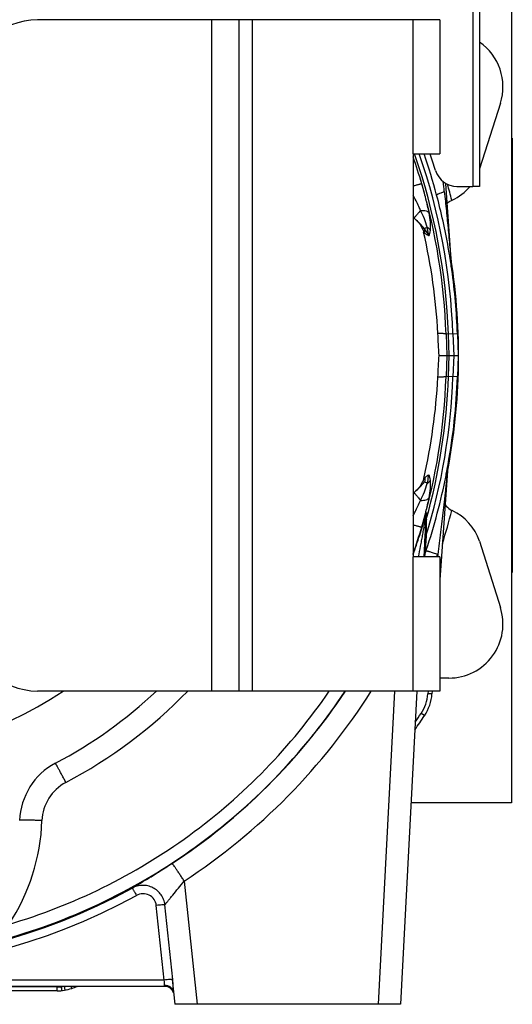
# Model space of a CAD drawing. Extents: x -1709 to 1181, y 8 to 1580.
# Tile 49 of 70: x -62 to 48, y 666 to 886. Entities that reach past the tile are written whole.
import ezdxf

# ---------------------------------------------------------------- set-up
doc = ezdxf.new("R2010")
doc.units = 0
doc.header["$LTSCALE"] = 65.395
doc.layers.get('0').update_dxf_attribs({"linetype": 'CONTINUOUS'})

msp = doc.modelspace()

# ---------------------------------------------------------------- linework, layer by layer
at = {"color": 3, "linetype": 'CONTINUOUS'}
for p, q in [((39.22, 941.86), (39.22, 848.91)), ((40.72, 942.18), (40.72, 848.91)), ((35.67, 848.91), (39.22, 848.91))]:
    msp.add_line(p, q, dxfattribs=at)
at = {"color": 6, "linetype": 'CONTINUOUS'}
for p, q in [((47.85, 921.16), (47.85, 711.16)), ((45.4, 867.48), (40.72, 852.83)), ((34.5, 830.5), (33.17, 849.59)), ((34.51, 830.45), (34.5, 830.5)), ((34.51, 830.43), (34.51, 830.45)), ((34.51, 830.39), (34.51, 830.43)), ((34.52, 830.34), (34.51, 830.39)), ((34.52, 830.29), (34.52, 830.34)), ((34.52, 830.28), (34.52, 830.29)), ((34.53, 830.24), (34.52, 830.28)), ((35.77, 815.98), (35.94, 811.16)), ((31.66, 811.16), (35.94, 811.16)), ((35.94, 811.16), (35.77, 806.34)), ((33.63, 786.4), (31.86, 760.97)), ((28.72, 775.03), (28.25, 766.16)), ((40.68, 769.61), (45.4, 754.84)), ((33.85, 739.05), (31.86, 739.05)), ((26.68, 736.16), (23.01, 666.16)), ((30.12, 736.16), (30.08, 735.53)), ((47.85, 711.16), (25.37, 711.16)), ((-28.04, 671.71), (-27.46, 666.16)), ((-29.68, 670.16), (-174.61, 670.16)), ((-53.81, 669.16), (-150.48, 669.16)), ((23.01, 666.16), (-27.46, 666.16))]:
    msp.add_line(p, q, dxfattribs=at)
at = {"color": 7, "linetype": 'CONTINUOUS'}
for p, q in [((-13.15, 886.16), (-58.15, 886.16)), ((-13.15, 886.16), (-13.15, 736.16)), ((31.86, 886.16), (-13.14, 886.16)), ((31.86, 886.16), (31.86, 856.16)), ((25.86, 856.16), (31.86, 856.16)), ((25.86, 856.16), (25.86, 766.16)), ((40.72, 848.91), (39.22, 848.91)), ((31.86, 766.16), (25.86, 766.16)), ((31.86, 766.16), (31.86, 736.16)), ((-13.15, 736.16), (-58.15, 736.16)), ((31.86, 736.16), (-13.14, 736.16))]:
    msp.add_line(p, q, dxfattribs=at)
at = {"color": 9, "linetype": 'CONTINUOUS'}
for p, q in [((-19.15, 736.16), (-19.15, 886.16)), ((-10.14, 886.16), (-10.14, 736.16)), ((25.86, 856.16), (25.86, 886.16)), ((27.8, 849.45), (27.78, 849.51)), ((35.77, 815.98), (33.22, 815.89)), ((33.22, 815.89), (33.38, 811.16)), ((33.93, 811.16), (33.76, 815.91)), ((34.76, 815.94), (34.93, 811.16)), ((33.38, 811.16), (33.22, 806.43)), ((33.76, 806.41), (33.93, 811.16)), ((34.93, 811.16), (34.76, 806.38)), ((35.77, 806.34), (33.22, 806.43)), ((28.81, 774.51), (28.74, 770.73)), ((28.88, 776.06), (28.81, 774.51)), ((27.78, 772.81), (27.8, 772.87)), ((28.81, 774.27), (28.79, 773.55)), ((28.74, 770.73), (28.47, 766.61)), ((28.75, 771.27), (28.74, 770.73)), ((28.64, 769.21), (28.51, 767.19)), ((25.86, 736.16), (25.86, 766.16)), ((28.47, 766.64), (28.47, 766.61)), ((21.69, 736.16), (18.02, 666.16)), ((29.21, 736.16), (29.16, 735.54)), ((29.21, 736.16), (29.16, 735.54)), ((28.41, 730.66), (27.66, 731.16)), ((-25.36, 693.71), (-22.46, 666.16)), ((-29.84, 671.58), (-31.6, 688.25)), ((-27.91, 671.7), (-29.66, 688.37)), ((-29.84, 671.58), (-174.45, 671.58)), ((-53.81, 670.06), (-150.48, 670.06)), ((-53.81, 669.16), (-53.81, 670.06)), ((-52.82, 670.11), (-52.83, 670.16)), ((-50.52, 669.71), (-50.68, 670.16)), ((-29.68, 670.16), (-29.73, 670.36))]:
    msp.add_line(p, q, dxfattribs=at)
at = {"color": 2, "linetype": 'CONTINUOUS'}
for p, q in [((48.05, 859.66), (48.05, 762.66)), ((34.53, 830.23), (34.53, 830.25)), ((47.95, 817.08), (47.95, 815.74)), ((47.95, 804.16), (47.95, 802.16)), ((33.67, 786.72), (33.67, 786.71)), ((31.35, 766.7), (31.31, 766.16))]:
    msp.add_line(p, q, dxfattribs=at)
at = {"color": 9, "linetype": 'CONTINUOUS'}
for points in [[(28.79, 773.55), (28.79, 773.28), (28.75, 771.27)], [(28.74, 770.73), (28.67, 769.68), (28.64, 769.21)]]:
    msp.add_lwpolyline(points, dxfattribs=at)
at = {"color": 7, "linetype": 'CONTINUOUS'}
for centre, start, end in [((-58.15, 871.16), 90, 180), ((-58.15, 751.16), 180, 270)]:
    msp.add_arc(centre, 15, start, end, dxfattribs=at)
at = {"color": 6, "linetype": 'CONTINUOUS'}
for centre, radius, start, end in [((33.85, 871.16), 12.11, 342.2994, 55.4507), ((29.85, 856.16), 11.36, 294.623, 320.3399), ((-102.15, 811.16), 138, 10.0578, 15.0438), ((0.29, 811.06), 40.12, 50.1156, 50.4106), ((16.75, 830.76), 14.45, 48.9206, 50.1217), ((-100.34, 809.05), 131.92, 3.0499, 12.9733), ((-102.15, 811.16), 138.18, 349.1402, 8.8938), ((-102.15, 811.16), 138, 7.9898, 8.1392), ((-100.35, 813.28), 131.94, 347.0272, 356.9496), ((-102.15, 811.16), 138, 348.9421, 349.7957), ((-102.15, 811.16), 138, 341.1665, 348.3289), ((0.29, 811.26), 40.12, 309.5894, 309.8844), ((16.75, 791.56), 14.45, 309.8785, 311.0797), ((36.26, 780.13), 4, 244.3697, 245.377), ((29.85, 766.16), 11.36, 17.7006, 65.3771), ((33.2, 765), 5, 161.1664, 166.5486), ((33.85, 751.16), 12.11, 270, 17.7006), ((-102.15, 811.16), 90, 236.4547, 303.5453), ((-102.15, 811.16), 103, 297.7632, 313.2679), ((20.1, 736.22), 10, 326.1677, 356), ((-102.15, 818.16), 157.17, 324.7674, 326.1677), ((-47.18, 706.74), 15, 117.7632, 178.0038), ((-53.81, 679.16), 10, 270, 289.1759), ((-102.15, 818.16), 157.17, 289.1759, 289.6516), ((-29.68, 668.16), 2, 16.4999, 90)]:
    msp.add_arc(centre, radius, start, end, dxfattribs=at)
at = {"color": 9, "linetype": 'CONTINUOUS'}
for centre, radius, start, end in [((-102.15, 811.16), 135.99, 2, 19.3249), ((-102.15, 811.16), 136.99, 2, 19.1787), ((-102.74, 810.95), 138.63, 15.0644, 19.0343), ((-102.14, 811.22), 135.45, 16.4234, 19.0803), ((-102.2, 811.22), 135.5, 16.4155, 19.0655), ((-102.14, 811.23), 135.44, 1.9688, 16.3898), ((-621.75, 776.16), 658.49, 6.24235, 6.43613), ((-102.15, 811.16), 140.99, 14.2222, 15.7288), ((5.14, 809.01), 37.58, 51.6479, 52.1021), ((-102.15, 811.16), 138, 9.1731, 9.3948), ((-102.15, 811.16), 138, 8.1392, 8.8165), ((-102.15, 811.16), 138, 7.9479, 7.9898), ((-102.14, 811.09), 135.44, 343.6102, 358.0312), ((-102.15, 811.16), 136.99, 342.8327, 358), ((-102.15, 811.16), 135.99, 344.3652, 358), ((5.02, 813.46), 37.77, 307.8953, 308.3472), ((33.61, 773.16), 4.98, 164.3063, 176.98), ((33.69, 774.76), 4.98, 164.9366, 176.9828), ((-102.15, 811.16), 140.99, 342.653, 345.7778), ((-102.2, 811.1), 135.5, 340.935, 343.5845), ((-102.14, 811.1), 135.45, 340.9236, 343.5766), ((-102.15, 811.09), 135.45, 213.5898, 326.4103), ((-102.15, 811.29), 108, 297.7633, 315.9142), ((-102.15, 811.03), 135.44, 303.1475, 326.4369), ((-102.15, 811.29), 140.44, 303.1465, 327.6553), ((20.17, 736.17), 9.01, 326.1672, 355.9833), ((-102.15, 818.16), 156.26, 325.3006, 326.1677), ((-47.18, 706.87), 10, 117.7633, 178.0037), ((-102.15, 708.79), 45, 326.6025, 358.0037), ((-102.15, 811.03), 135.59, 241.2819, 298.7181), ((-102.15, 811.14), 137.58, 241.2823, 298.7177), ((-53.81, 679.06), 9.01, 270.0024, 276.3133), ((-54, 679.93), 9.9, 276.9017, 278.9882)]:
    msp.add_arc(centre, radius, start, end, dxfattribs=at)
at = {"color": 3, "linetype": 'CONTINUOUS'}
for centre, radius, start, end in [((-102.15, 812.16), 139, 16.8538, 18.4545), ((35.67, 853.91), 5, 196.8538, 270)]:
    msp.add_arc(centre, radius, start, end, dxfattribs=at)
at = {"color": 2, "linetype": 'CONTINUOUS'}
for centre, radius, start, end in [((36.26, 842.19), 4, 114.6231, 115.6304), ((-102.15, 811.16), 138, 9.3948, 10.0578), ((-102.15, 811.16), 138, 8.8165, 9.1731), ((38.49, 830.78), 4, 184.0002, 187.9434), ((-102.15, 811.16), 138, 2, 7.9479), ((-102.15, 811.16), 138, 349.7957, 358), ((36.63, 786.19), 3, 170.0309, 176), ((-102.15, 811.16), 138, 348.3289, 348.9421), ((-102.42, 811.27), 141, 341.3407, 341.5715)]:
    msp.add_arc(centre, radius, start, end, dxfattribs=at)
at = {"color": 6, "linetype": 'CONTINUOUS'}
for centre, major_axis, start_param, end_param in [((25.26, 610.44), (-14.75, 429.81), -1.086108, -1.073156), ((25.26, 1011.88), (14.75, 429.81), -2.068436, -2.055485)]:
    msp.add_ellipse(centre, major_axis=major_axis, ratio=0.034879, start_param=start_param, end_param=end_param, dxfattribs=at)
at = {"color": 9, "linetype": 'CONTINUOUS'}
for points, knots in [([(25.86, 849.02), (25.99, 849.06), (26.24, 849.13), (26.61, 849.23), (26.93, 849.32), (27.21, 849.39), (27.41, 849.44), (27.54, 849.47), (27.62, 849.49), (27.68, 849.5), (27.73, 849.51), (27.76, 849.52), (27.78, 849.52), (27.78, 849.51)], [0, 0, 0, 0, 0.207783, 0.399239, 0.570021, 0.716255, 0.834626, 0.882501, 0.922469, 0.954304, 0.977855, 0.993032, 1, 1, 1, 1]), ([(29.43, 843), (29.23, 844.06), (28.72, 846.22), (28.12, 848.36), (27.8, 849.45)], [0, 0, 0, 0, 0.486611, 1, 1, 1, 1]), ([(31.13, 846.98), (31.12, 847), (31.15, 847.05), (31.24, 847.11), (31.38, 847.19), (31.67, 847.33), (32.16, 847.53), (32.59, 847.68), (32.84, 847.76)], [0, 0, 0, 0, 0.029436, 0.084256, 0.168803, 0.282974, 0.594148, 1, 1, 1, 1]), ([(32.84, 847.76), (32.99, 846.32), (33.22, 844.17), (33.51, 841.29), (33.73, 839.13), (33.93, 836.96), (34.1, 835.17), (34.23, 833.72), (34.32, 832.68), (34.4, 831.65), (34.45, 831.19), (34.51, 830.33), (34.5, 830.5)], [0, 0, 0, 0, 0.250357, 0.375535, 0.500712, 0.625885, 0.75105, 0.813625, 0.876189, 0.938722, 0.969941, 1, 1, 1, 1]), ([(27.54, 843.56), (27.41, 843.85), (26.88, 845), (26.3, 846.13), (25.86, 846.98)], [0, 0, 0, 0, 0.24639, 1, 1, 1, 1]), ([(27.54, 843.56), (27.43, 843.43), (27.23, 843.2), (26.94, 842.86), (26.69, 842.57), (26.47, 842.32), (26.29, 842.12), (26.17, 841.99), (26.1, 841.92), (26.06, 841.88), (26.04, 841.86), (26.02, 841.85), (26.02, 841.84)], [0, 0, 0, 0, 0.214873, 0.408894, 0.579161, 0.723128, 0.838648, 0.924007, 0.954968, 0.977969, 0.992951, 1, 1, 1, 1]), ([(29.01, 839.79), (28.84, 840.43), (28.39, 841.71), (27.83, 842.94), (27.54, 843.56)], [0, 0, 0, 0, 0.493934, 1, 1, 1, 1]), ([(27.54, 843.56), (27.76, 843.56), (28.18, 843.55), (28.74, 843.45), (29.16, 843.28), (29.37, 843.1), (29.43, 843)], [0, 0, 0, 0, 0.328839, 0.608887, 0.831172, 1, 1, 1, 1]), ([(29.73, 839.08), (29.79, 839.69), (29.75, 841.01), (29.55, 842.31), (29.43, 843)], [0, 0, 0, 0, 0.471028, 1, 1, 1, 1]), ([(28.39, 839.44), (28.08, 839.85), (27.39, 840.62), (26.64, 841.31), (26.25, 841.65)], [0, 0, 0, 0, 0.498469, 1, 1, 1, 1]), ([(28.45, 838.48), (28.46, 838.56), (28.49, 838.89), (28.46, 839.22), (28.39, 839.44)], [0, 0, 0, 0, 0.265618, 1, 1, 1, 1]), ([(29.34, 837.86), (29.27, 837.9), (28.97, 838.09), (28.67, 838.3), (28.45, 838.48)], [0, 0, 0, 0, 0.225513, 1, 1, 1, 1]), ([(29.01, 839.79), (29.09, 839.74), (29.36, 839.54), (29.6, 839.29), (29.73, 839.08)], [0, 0, 0, 0, 0.26933, 1, 1, 1, 1]), ([(29.34, 837.86), (29.4, 837.93), (29.5, 838.1), (29.65, 838.51), (29.7, 838.84), (29.73, 839.08)], [0, 0, 0, 0, 0.216494, 0.456921, 1, 1, 1, 1]), ([(33.22, 815.89), (33.21, 815.9), (33.16, 815.92), (33.07, 815.95), (32.91, 815.97), (32.71, 816), (32.45, 816.02), (32.01, 816.04), (31.65, 816.06), (31.4, 816.06)], [0, 0, 0, 0, 0.028756, 0.083831, 0.166986, 0.278416, 0.417902, 0.585045, 1, 1, 1, 1]), ([(33.22, 806.43), (33.21, 806.42), (33.16, 806.39), (33.07, 806.37), (32.91, 806.35), (32.71, 806.32), (32.45, 806.3), (32.01, 806.28), (31.65, 806.26), (31.4, 806.25)], [0, 0, 0, 0, 0.028756, 0.083831, 0.166986, 0.278416, 0.417902, 0.585045, 1, 1, 1, 1]), ([(33.63, 786.4), (33.64, 786.49), (33.6, 786.03), (33.57, 785.78), (33.51, 785.19), (33.45, 784.6), (33.37, 783.76), (33.26, 782.74), (33.13, 781.5), (33, 780.27), (32.82, 778.62), (32.59, 776.56), (32.29, 774.09), (31.89, 770.8), (31.57, 768.34), (31.35, 766.7)], [0, 0, 0, 0, 0.013849, 0.02933, 0.060505, 0.091757, 0.123037, 0.185636, 0.248259, 0.310893, 0.373535, 0.498829, 0.62413, 0.74943, 1, 1, 1, 1]), ([(29.01, 782.53), (29.09, 782.58), (29.36, 782.78), (29.6, 783.03), (29.73, 783.24)], [0, 0, 0, 0, 0.26933, 1, 1, 1, 1]), ([(29.73, 783.24), (29.7, 783.48), (29.65, 783.81), (29.5, 784.22), (29.4, 784.39), (29.34, 784.46)], [0, 0, 0, 0, 0.543079, 0.783506, 1, 1, 1, 1]), ([(29.43, 779.32), (29.55, 780.01), (29.75, 781.31), (29.79, 782.63), (29.73, 783.24)], [0, 0, 0, 0, 0.528971, 1, 1, 1, 1]), ([(26.25, 780.67), (26.64, 781.01), (27.39, 781.7), (28.08, 782.47), (28.39, 782.88)], [0, 0, 0, 0, 0.50153, 1, 1, 1, 1]), ([(27.54, 778.76), (27.83, 779.38), (28.39, 780.61), (28.84, 781.89), (29.01, 782.53)], [0, 0, 0, 0, 0.506066, 1, 1, 1, 1]), ([(26.02, 780.47), (26.02, 780.47), (26.04, 780.46), (26.06, 780.44), (26.1, 780.4), (26.17, 780.33), (26.29, 780.19), (26.47, 780), (26.69, 779.75), (26.94, 779.46), (27.23, 779.12), (27.43, 778.88), (27.54, 778.76)], [0, 0, 0, 0, 0.007049, 0.022031, 0.045033, 0.075993, 0.161352, 0.276872, 0.420839, 0.591106, 0.785127, 1, 1, 1, 1]), ([(27.54, 778.76), (27.76, 778.76), (28.18, 778.77), (28.74, 778.87), (29.16, 779.04), (29.37, 779.22), (29.43, 779.32)], [0, 0, 0, 0, 0.328837, 0.608885, 0.83117, 1, 1, 1, 1]), ([(27.8, 772.87), (28.12, 773.96), (28.72, 776.1), (29.23, 778.26), (29.43, 779.32)], [0, 0, 0, 0, 0.513389, 1, 1, 1, 1]), ([(25.86, 775.34), (26.01, 775.63), (26.59, 776.75), (27.15, 777.89), (27.54, 778.76)], [0, 0, 0, 0, 0.252953, 1, 1, 1, 1]), ([(25.86, 766.59), (26.37, 768.05), (27.31, 770.85), (28.16, 773.68), (28.56, 775.03)], [0, 0, 0, 0, 0.524034, 1, 1, 1, 1]), ([(27.07, 766.16), (27.23, 766.95), (27.46, 768.15), (27.76, 769.73), (27.98, 770.92), (28.19, 772.09), (28.36, 773.07), (28.49, 773.8), (28.6, 774.41), (28.63, 774.6), (28.72, 775.09), (28.72, 775.03)], [0, 0, 0, 0, 0.269527, 0.403752, 0.537383, 0.670026, 0.800697, 0.864449, 0.925681, 0.979646, 1, 1, 1, 1]), ([(28.56, 775.03), (28.6, 775.17), (28.66, 775.37), (28.74, 775.63), (28.78, 775.77), (28.81, 775.86), (28.83, 775.92), (28.84, 775.97), (28.86, 776.01), (28.87, 776.04), (28.87, 776.05), (28.88, 776.07), (28.88, 776.06), (28.88, 776.06)], [0, 0, 0, 0, 0.405325, 0.581889, 0.734605, 0.800127, 0.857319, 0.90536, 0.943472, 0.971028, 0.987598, 0.993292, 1, 1, 1, 1]), ([(25.86, 773.3), (25.99, 773.26), (26.24, 773.19), (26.61, 773.09), (26.93, 773), (27.21, 772.93), (27.41, 772.88), (27.55, 772.84), (27.62, 772.83), (27.68, 772.81), (27.73, 772.81), (27.76, 772.8), (27.78, 772.8), (27.78, 772.81)], [0, 0, 0, 0, 0.207883, 0.39942, 0.570258, 0.716516, 0.834877, 0.882732, 0.922672, 0.954469, 0.977972, 0.993092, 1, 1, 1, 1]), ([(28.43, 769.54), (28.44, 769.64), (28.48, 770.05), (28.61, 770.45), (28.74, 770.73)], [0, 0, 0, 0, 0.247992, 1, 1, 1, 1]), ([(28.78, 767.53), (28.78, 767.54), (28.78, 767.53), (28.79, 767.53), (28.81, 767.53), (28.84, 767.52), (28.9, 767.5), (28.98, 767.48), (29.08, 767.44), (29.21, 767.4), (29.36, 767.35), (29.59, 767.28), (29.92, 767.17), (30.36, 767.02), (30.84, 766.87), (31.18, 766.75), (31.35, 766.7)], [0, 0, 0, 0, 0.001217, 0.004749, 0.01061, 0.018795, 0.042061, 0.07435, 0.115391, 0.16484, 0.222275, 0.287215, 0.437347, 0.610174, 0.799851, 1, 1, 1, 1]), ([(32.09, 764.26), (32.09, 764.26), (32.08, 764.26), (32.07, 764.26), (32.05, 764.25), (32.01, 764.25), (31.95, 764.25), (31.89, 764.26), (31.86, 764.26)], [0, 0, 0, 0, 0.019827, 0.069413, 0.150241, 0.262014, 0.575179, 1, 1, 1, 1]), ([(-64.58, 684.02), (-57.36, 686.15), (-43.27, 691.67), (-23.86, 703.39), (-6.72, 718.24), (2.86, 729.95), (7.11, 736.15)], [0, 0, 0, 0, 0.250019, 0.500027, 0.750021, 1, 1, 1, 1]), ([(-63.73, 681.23), (-56.19, 683.45), (-41.49, 689.24), (-21.28, 701.59), (-3.52, 717.26), (6.33, 729.61), (10.68, 736.15)], [0, 0, 0, 0, 0.250017, 0.500024, 0.750018, 1, 1, 1, 1]), ([(30.08, 735.53), (30.08, 735.52), (30.07, 735.52), (30.05, 735.52), (30, 735.51), (29.92, 735.51), (29.8, 735.51), (29.67, 735.52), (29.45, 735.52), (29.28, 735.53), (29.16, 735.54)], [0, 0, 0, 0, 0.006671, 0.02145, 0.077654, 0.168365, 0.290667, 0.440453, 0.612601, 1, 1, 1, 1]), ([(-51.84, 715.72), (-51.99, 716.01), (-52.28, 716.56), (-52.7, 717.36), (-53.1, 718.1), (-53.4, 718.65), (-53.61, 719.05), (-53.75, 719.3), (-53.87, 719.51), (-53.97, 719.69), (-54.04, 719.81), (-54.08, 719.89), (-54.11, 719.94), (-54.13, 719.97), (-54.15, 720), (-54.16, 720.01), (-54.16, 720.02), (-54.17, 720.02)], [0, 0, 0, 0, 0.19625, 0.384285, 0.557108, 0.708264, 0.77392, 0.832121, 0.882323, 0.924059, 0.956942, 0.969963, 0.980665, 0.989024, 0.995022, 0.998659, 1, 1, 1, 1]), ([(-57.17, 707.22), (-57.5, 707.23), (-58.13, 707.25), (-59.06, 707.28), (-59.91, 707.3), (-60.56, 707.31), (-61.02, 707.31), (-61.31, 707.31), (-61.56, 707.31), (-61.77, 707.3), (-61.94, 707.3), (-62.06, 707.29), (-62.13, 707.28), (-62.16, 707.27), (-62.17, 707.27), (-62.17, 707.27)], [0, 0, 0, 0, 0.194862, 0.382203, 0.554857, 0.706195, 0.772022, 0.830423, 0.880839, 0.922792, 0.955886, 0.97982, 0.994417, 0.998242, 1, 1, 1, 1]), ([(-37, 692.13), (-36.86, 692.22), (-36.48, 692.45), (-35.79, 692.87), (-34.86, 693.42), (-33.26, 694.37), (-30.97, 695.78), (-29.08, 696.98), (-28.09, 697.63)], [0, 0, 0, 0, 0.048742, 0.126736, 0.230836, 0.357247, 0.659976, 1, 1, 1, 1]), ([(-25.36, 693.71), (-25.53, 693.97), (-25.86, 694.47), (-26.35, 695.21), (-26.8, 695.88), (-27.15, 696.39), (-27.4, 696.75), (-27.56, 696.97), (-27.7, 697.17), (-27.82, 697.33), (-27.92, 697.46), (-28, 697.55), (-28.05, 697.6), (-28.07, 697.63), (-28.08, 697.63), (-28.09, 697.63)], [0, 0, 0, 0, 0.194917, 0.381287, 0.552518, 0.702534, 0.767892, 0.826024, 0.876417, 0.91863, 0.952295, 0.977132, 0.992973, 0.997535, 1, 1, 1, 1]), ([(-29.66, 688.37), (-29.58, 688.51), (-29.35, 688.8), (-28.95, 689.3), (-28.45, 689.9), (-27.68, 690.84), (-26.63, 692.11), (-25.79, 693.16), (-25.36, 693.71)], [0, 0, 0, 0, 0.068684, 0.164093, 0.279418, 0.40911, 0.695561, 1, 1, 1, 1]), ([(-29.66, 688.37), (-29.71, 688.78), (-29.91, 689.57), (-30.49, 690.65), (-31.3, 691.56), (-32.32, 692.25), (-33.46, 692.66), (-34.68, 692.79), (-35.89, 692.62), (-36.64, 692.32), (-37, 692.13)], [0, 0, 0, 0, 0.125259, 0.250547, 0.375717, 0.500674, 0.625455, 0.750195, 0.875022, 1, 1, 1, 1]), ([(-37, 692.13), (-36.99, 692.13), (-36.98, 692.11), (-36.96, 692.09), (-36.94, 692.05), (-36.9, 692), (-36.86, 691.93), (-36.79, 691.81), (-36.69, 691.63), (-36.54, 691.39), (-36.39, 691.11), (-36.21, 690.8), (-36.1, 690.59), (-36.04, 690.48)], [0, 0, 0, 0, 0.00683, 0.022613, 0.047416, 0.081054, 0.123246, 0.173626, 0.297104, 0.447136, 0.618427, 0.804906, 1, 1, 1, 1]), ([(-31.6, 688.25), (-31.65, 688.73), (-31.99, 689.69), (-33.15, 690.67), (-34.63, 690.98), (-35.61, 690.71), (-36.04, 690.48)], [0, 0, 0, 0, 0.249722, 0.499508, 0.749676, 1, 1, 1, 1]), ([(-29.66, 688.37), (-29.75, 688.38), (-29.98, 688.38), (-30.41, 688.36), (-30.97, 688.31), (-31.38, 688.27), (-31.6, 688.25)], [0, 0, 0, 0, 0.13371, 0.362849, 0.662572, 1, 1, 1, 1]), ([(-52.71, 669.22), (-52.71, 669.22), (-52.71, 669.23), (-52.71, 669.24), (-52.71, 669.26), (-52.72, 669.29), (-52.72, 669.32), (-52.73, 669.39), (-52.74, 669.48), (-52.76, 669.62), (-52.78, 669.77), (-52.8, 669.93), (-52.81, 670.05), (-52.82, 670.11)], [0, 0, 0, 0, 0.004836, 0.018893, 0.042149, 0.074408, 0.115407, 0.164808, 0.287073, 0.437119, 0.609895, 0.799669, 1, 1, 1, 1]), ([(-52, 669.32), (-51.99, 669.33), (-52, 669.33), (-52, 669.34), (-52, 669.36), (-52, 669.4), (-52.01, 669.47), (-52.03, 669.57), (-52.05, 669.69), (-52.08, 669.84), (-52.1, 669.99), (-52.12, 670.1), (-52.13, 670.16)], [0, 0, 0, 0, 0.004864, 0.018777, 0.041766, 0.073666, 0.16315, 0.284452, 0.433797, 0.606509, 0.797198, 1, 1, 1, 1])]:
    msp.add_open_spline(points, degree=3, knots=knots, dxfattribs=at)
at = {"color": 2, "linetype": 'CONTINUOUS'}
for points, knots in [([(34.53, 845.8), (34.42, 845.75), (34.05, 845.55), (33.7, 845.28), (33.48, 845.06)], [0, 0, 0, 0, 0.264337, 1, 1, 1, 1]), ([(29.01, 839.79), (28.95, 839.75), (28.74, 839.63), (28.53, 839.52), (28.39, 839.44)], [0, 0, 0, 0, 0.320186, 1, 1, 1, 1]), ([(29.34, 837.86), (29.29, 838.01), (29.05, 838.58), (28.67, 839.08), (28.39, 839.44)], [0, 0, 0, 0, 0.255605, 1, 1, 1, 1]), ([(29.34, 837.86), (29.33, 838.02), (29.26, 838.68), (29.13, 839.32), (29.01, 839.79)], [0, 0, 0, 0, 0.256287, 1, 1, 1, 1]), ([(28.45, 783.84), (28.46, 783.76), (28.49, 783.43), (28.46, 783.1), (28.39, 782.88)], [0, 0, 0, 0, 0.265618, 1, 1, 1, 1]), ([(28.45, 783.84), (28.53, 783.9), (28.82, 784.12), (29.12, 784.32), (29.34, 784.46)], [0, 0, 0, 0, 0.27465, 1, 1, 1, 1]), ([(29.01, 782.53), (29.05, 782.69), (29.2, 783.32), (29.31, 783.97), (29.34, 784.46)], [0, 0, 0, 0, 0.246988, 1, 1, 1, 1]), ([(29.01, 782.53), (28.95, 782.57), (28.74, 782.69), (28.53, 782.8), (28.39, 782.88)], [0, 0, 0, 0, 0.320187, 1, 1, 1, 1]), ([(-27.91, 671.7), (-28, 671.71), (-28.23, 671.71), (-28.66, 671.69), (-29.22, 671.64), (-29.63, 671.6), (-29.84, 671.58)], [0, 0, 0, 0, 0.13371, 0.362849, 0.662572, 1, 1, 1, 1]), ([(-29.73, 670.36), (-29.75, 670.43), (-29.76, 670.61), (-29.75, 671.01), (-29.79, 671.35), (-29.84, 671.58)], [0, 0, 0, 0, 0.184138, 0.422401, 1, 1, 1, 1]), ([(-27.74, 668.83), (-27.76, 669.03), (-27.78, 669.46), (-27.81, 670.42), (-27.85, 671.18), (-27.91, 671.7)], [0, 0, 0, 0, 0.206509, 0.452733, 1, 1, 1, 1]), ([(-27.74, 668.83), (-27.76, 669.05), (-27.91, 669.47), (-28.37, 669.98), (-29, 670.3), (-29.49, 670.36), (-29.73, 670.36)], [0, 0, 0, 0, 0.234116, 0.477438, 0.733751, 1, 1, 1, 1])]:
    msp.add_open_spline(points, degree=3, knots=knots, dxfattribs=at)
at = {"color": 6, "linetype": 'CONTINUOUS'}
for points, knots in [([(26.25, 841.65), (26.93, 841.05), (27.74, 840.1), (28.15, 838.96), (28.22, 838.66)], [0, 0, 0, 0, 0.748983, 1, 1, 1, 1]), ([(28.22, 783.66), (28.15, 783.36), (27.74, 782.22), (26.93, 781.26), (26.25, 780.67)], [0, 0, 0, 0, 0.251017, 1, 1, 1, 1]), ([(33.03, 777.82), (33.11, 777.71), (33.5, 777.17), (34.05, 776.75), (34.53, 776.52)], [0, 0, 0, 0, 0.200564, 1, 1, 1, 1])]:
    msp.add_open_spline(points, degree=3, knots=knots, dxfattribs=at)

doc.saveas('drawing.dxf')
